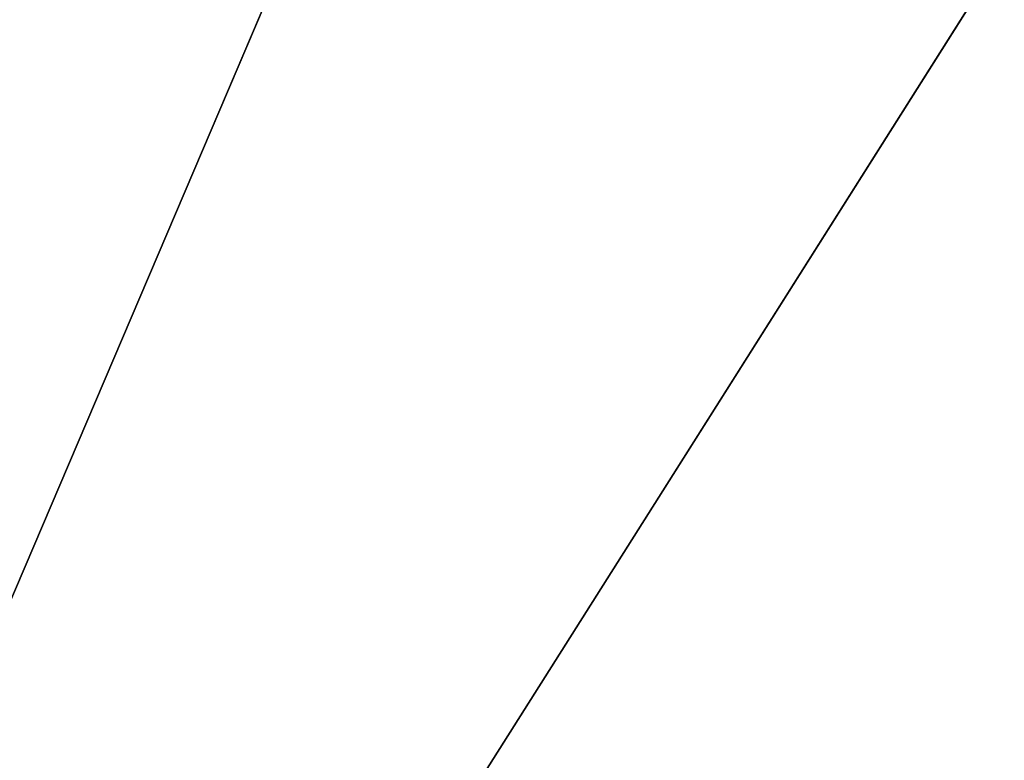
# Model space of a CAD drawing. Extents: x 604 to 1164, y 0 to 1306.
# Tile 222 of 256: x 919 to 948, y 357 to 378. Entities that reach past the tile are written whole.
import ezdxf

# ---------------------------------------------------------------- set-up
doc = ezdxf.new("R2010")
doc.units = 0
doc.header["$LTSCALE"] = 25.4
doc.layers.get('0').update_dxf_attribs({"color": 13, "linetype": 'CONTINUOUS'})

# ---------------------------------------------------------------- blocks, each defined once
blk = doc.blocks.new('MIST-8942_STL')
at = {"color": 7}
for p, q in [((381.499, 4.65, 796.005), (283.508, 4.65, 1026)), ((283.508, 4.65, 1026), (417.124, 4.65, 814.702)), ((381.499, 4.65, 796.005), (283.508, 4.65, 1026)), ((283.508, 4.65, 1026), (417.124, 4.65, 814.702))]:
    blk.add_line(p, q, dxfattribs=at)
mesh = blk.add_polyface(dxfattribs=at)
corners = [(283.508, 4.65, 1026), (417.124, 4.65, 814.702), (381.499, 4.65, 796.005)]
mesh.append_faces([[corners[k] for k in face] for face in [(0, 1, 2)]], dxfattribs={"color": 7})
mesh = blk.add_polyface(dxfattribs=at)
corners = [(283.508, 4.65, 1026), (381.499, 4.65, 796.005), (343.336, 4.65, 783.265)]
mesh.append_faces([[corners[k] for k in face] for face in [(0, 1, 2)]], dxfattribs={"color": 7})
mesh = blk.add_polyface(dxfattribs=at)
corners = [(283.508, 4.65, 1026), (343.336, 4.65, 783.265), (303.624, 4.65, 776.811)]
mesh.append_faces([[corners[k] for k in face] for face in [(0, 1, 2)]], dxfattribs={"color": 7})
mesh = blk.add_polyface(dxfattribs=at)
corners = [(283.508, 4.65, 1026), (500.014, 4.65, 901), (477.159, 4.65, 867.889)]
mesh.append_faces([[corners[k] for k in face] for face in [(0, 1, 2)]], dxfattribs={"color": 7})
mesh = blk.add_polyface(dxfattribs=at)
corners = [(283.508, 4.65, 1026), (477.159, 4.65, 867.889), (449.288, 4.65, 838.872)]
mesh.append_faces([[corners[k] for k in face] for face in [(0, 1, 2)]], dxfattribs={"color": 7})
mesh = blk.add_polyface(dxfattribs=at)
corners = [(283.508, 4.65, 1026), (449.288, 4.65, 838.872), (417.124, 4.65, 814.702)]
mesh.append_faces([[corners[k] for k in face] for face in [(0, 1, 2)]], dxfattribs={"color": 7})
mesh = blk.add_polyface(dxfattribs=at)
corners = [(283.508, 4.65, 1026), (528.455, 4.65, 975.994), (517.262, 4.65, 937.349)]
mesh.append_faces([[corners[k] for k in face] for face in [(0, 1, 2)]], dxfattribs={"color": 7})
mesh = blk.add_polyface(dxfattribs=at)
corners = [(283.508, 4.65, 1026), (517.262, 4.65, 937.349), (500.014, 4.65, 901)]
mesh.append_faces([[corners[k] for k in face] for face in [(0, 1, 2)]], dxfattribs={"color": 7})

msp = doc.modelspace()

# ---------------------------------------------------------------- block references
at = {"color": 0, "extrusion": (0, -1, -3.82857e-16)}
msp.add_blockref('MIST-8942_STL', (600.607, 682.573, -1306), dxfattribs=at)

doc.saveas('drawing.dxf')
